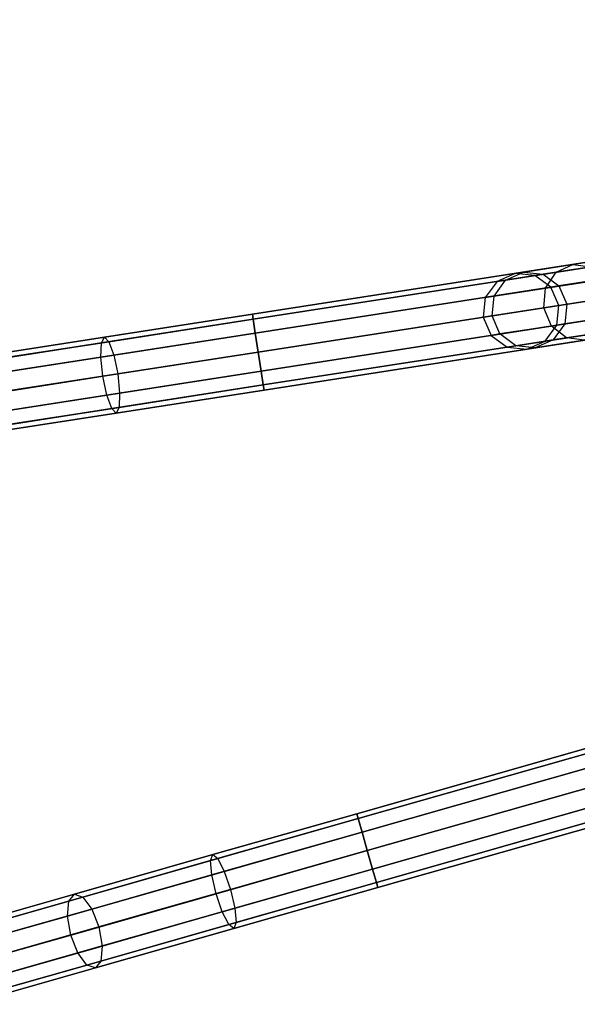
# Model space of a CAD drawing. Extents: x -129 to 129, y -127 to 130.
# Tile 12 of 188: x -113 to -98, y -32 to -7. Entities that reach past the tile are written whole.
import ezdxf

# ---------------------------------------------------------------- set-up
doc = ezdxf.new("R2010")
doc.units = 0
doc.header["$LTSCALE"] = 25.4
doc.layers.get('0').update_dxf_attribs({"linetype": 'CONTINUOUS'})

# ---------------------------------------------------------------- blocks, each defined once
blk = doc.blocks.new('NOME_B_PM2_STL')
at = {"color": 0}
for p, q in [((72.791, -7.898, 524.578), (23.383, -15.567, 524.578)), ((72.791, -7.898, 524.578), (23.383, -15.567, 524.578)), ((23.383, -15.567, 344.578), (72.791, -7.898, 344.578)), ((23.383, -15.567, 344.578), (72.791, -7.898, 344.578)), ((72.811, -8.03, 525.078), (23.403, -15.7, 525.078)), ((72.811, -8.03, 525.078), (23.403, -15.7, 525.078)), ((72.811, -8.03, 524.078), (23.403, -15.7, 524.078)), ((72.811, -8.03, 524.078), (23.403, -15.7, 524.078)), ((23.403, -15.7, 344.078), (72.811, -8.03, 344.078)), ((23.403, -15.7, 344.078), (72.811, -8.03, 344.078)), ((23.403, -15.7, 345.078), (72.811, -8.03, 345.078)), ((23.403, -15.7, 345.078), (72.811, -8.03, 345.078)), ((72.868, -8.392, 525.444), (23.459, -16.061, 525.444)), ((72.868, -8.392, 525.444), (23.459, -16.061, 525.444)), ((72.868, -8.392, 523.712), (23.459, -16.061, 523.712)), ((72.868, -8.392, 523.712), (23.459, -16.061, 523.712)), ((23.459, -16.061, 343.712), (72.868, -8.392, 343.712)), ((23.459, -16.061, 343.712), (72.868, -8.392, 343.712)), ((23.459, -16.061, 345.444), (72.868, -8.392, 345.444)), ((23.459, -16.061, 345.444), (72.868, -8.392, 345.444)), ((72.944, -8.886, 523.578), (23.536, -16.556, 523.578)), ((72.944, -8.886, 525.578), (23.536, -16.556, 525.578)), ((72.944, -8.886, 525.578), (23.536, -16.556, 525.578)), ((72.944, -8.886, 523.578), (23.536, -16.556, 523.578)), ((23.536, -16.556, 345.578), (72.944, -8.886, 345.578)), ((23.536, -16.556, 343.578), (72.944, -8.886, 343.578)), ((23.536, -16.556, 343.578), (72.944, -8.886, 343.578)), ((23.536, -16.556, 345.578), (72.944, -8.886, 345.578)), ((73.021, -9.38, 523.712), (23.613, -17.05, 523.712)), ((73.021, -9.38, 523.712), (23.613, -17.05, 523.712)), ((73.021, -9.38, 525.444), (23.613, -17.05, 525.444)), ((73.021, -9.38, 525.444), (23.613, -17.05, 525.444)), ((23.613, -17.05, 345.444), (73.021, -9.38, 345.444)), ((23.613, -17.05, 345.444), (73.021, -9.38, 345.444)), ((23.613, -17.05, 343.712), (73.021, -9.38, 343.712)), ((23.613, -17.05, 343.712), (73.021, -9.38, 343.712)), ((73.077, -9.742, 524.078), (23.669, -17.411, 524.078)), ((73.077, -9.742, 524.078), (23.669, -17.411, 524.078)), ((73.077, -9.742, 525.078), (23.669, -17.411, 525.078)), ((73.077, -9.742, 525.078), (23.669, -17.411, 525.078)), ((23.669, -17.411, 345.078), (73.077, -9.742, 345.078)), ((23.669, -17.411, 345.078), (73.077, -9.742, 345.078)), ((23.669, -17.411, 344.078), (73.077, -9.742, 344.078)), ((23.669, -17.411, 344.078), (73.077, -9.742, 344.078)), ((73.098, -9.874, 524.578), (23.689, -17.544, 524.578)), ((73.098, -9.874, 524.578), (23.689, -17.544, 524.578)), ((23.689, -17.544, 344.578), (73.098, -9.874, 344.578)), ((23.689, -17.544, 344.578), (73.098, -9.874, 344.578)), ((30.232, -14.504, 306.183), (48.198, -11.715, 46.183)), ((30.232, -14.504, 306.183), (48.198, -11.715, 46.183)), ((30.745, -14.56, 306.218), (48.711, -11.771, 46.218)), ((30.745, -14.56, 306.218), (48.711, -11.771, 46.218)), ((29.76, -14.713, 306.148), (47.725, -11.924, 46.148)), ((29.76, -14.713, 306.148), (47.725, -11.924, 46.148)), ((31.162, -14.866, 306.243), (49.128, -12.077, 46.243)), ((31.162, -14.866, 306.243), (49.128, -12.077, 46.243)), ((29.455, -15.131, 306.122), (47.421, -12.342, 46.122)), ((29.455, -15.131, 306.122), (47.421, -12.342, 46.122)), ((31.371, -15.339, 306.253), (49.337, -12.551, 46.252)), ((31.371, -15.339, 306.253), (49.337, -12.551, 46.252)), ((29.4, -15.645, 306.113), (47.365, -12.857, 46.113)), ((29.4, -15.645, 306.113), (47.365, -12.857, 46.113)), ((31.316, -15.854, 306.243), (49.282, -13.065, 46.243)), ((31.316, -15.854, 306.243), (49.282, -13.065, 46.243)), ((29.608, -16.119, 306.122), (47.574, -13.33, 46.122)), ((29.608, -16.119, 306.122), (47.574, -13.33, 46.122)), ((31.011, -16.272, 306.218), (48.977, -13.483, 46.218)), ((31.011, -16.272, 306.218), (48.977, -13.483, 46.218)), ((30.025, -16.425, 306.148), (47.991, -13.636, 46.148)), ((30.025, -16.425, 306.148), (47.991, -13.636, 46.148)), ((30.539, -16.48, 306.183), (48.505, -13.692, 46.183)), ((30.539, -16.48, 306.183), (48.505, -13.692, 46.183)), ((34.016, -13.917, 319.414), (31.736, -14.271, 315.347)), ((34.016, -13.917, 319.414), (31.736, -14.271, 315.347)), ((31.736, -14.271, 315.347), (30.451, -14.47, 310.854)), ((31.736, -14.271, 315.347), (30.451, -14.47, 310.854)), ((32.212, -14.332, 315.152), (30.959, -14.527, 310.772)), ((32.212, -14.332, 315.152), (30.959, -14.527, 310.772)), ((33.639, -14.111, 319.71), (31.301, -14.474, 315.541)), ((33.639, -14.111, 319.71), (31.301, -14.474, 315.541)), ((31.301, -14.474, 315.541), (31.736, -14.271, 315.347)), ((31.301, -14.474, 315.541), (31.736, -14.271, 315.347)), ((31.736, -14.271, 315.347), (32.212, -14.332, 315.152)), ((31.736, -14.271, 315.347), (32.212, -14.332, 315.152)), ((30.232, -14.504, 306.183), (29.76, -14.713, 306.148)), ((30.232, -14.504, 306.183), (29.76, -14.713, 306.148)), ((29.984, -14.678, 310.936), (30.451, -14.47, 310.854)), ((29.984, -14.678, 310.936), (30.451, -14.47, 310.854)), ((31.301, -14.474, 315.541), (29.984, -14.678, 310.936)), ((31.301, -14.474, 315.541), (29.984, -14.678, 310.936)), ((30.451, -14.47, 310.854), (30.232, -14.504, 306.183)), ((30.451, -14.47, 310.854), (30.232, -14.504, 306.183)), ((30.745, -14.56, 306.218), (30.232, -14.504, 306.183)), ((30.745, -14.56, 306.218), (30.232, -14.504, 306.183)), ((30.451, -14.47, 310.854), (30.959, -14.527, 310.772)), ((30.451, -14.47, 310.854), (30.959, -14.527, 310.772)), ((30.959, -14.527, 310.772), (30.745, -14.56, 306.218)), ((30.959, -14.527, 310.772), (30.745, -14.56, 306.218)), ((31.162, -14.866, 306.243), (30.745, -14.56, 306.218)), ((31.162, -14.866, 306.243), (30.745, -14.56, 306.218)), ((30.959, -14.527, 310.772), (31.372, -14.833, 310.712)), ((30.959, -14.527, 310.772), (31.372, -14.833, 310.712)), ((31.024, -14.887, 315.683), (31.301, -14.474, 315.541)), ((31.024, -14.887, 315.683), (31.301, -14.474, 315.541)), ((33.403, -14.518, 319.927), (31.024, -14.887, 315.683)), ((33.403, -14.518, 319.927), (31.024, -14.887, 315.683)), ((29.76, -14.713, 306.148), (29.455, -15.131, 306.122)), ((29.76, -14.713, 306.148), (29.455, -15.131, 306.122)), ((29.683, -15.095, 310.996), (29.984, -14.678, 310.936)), ((29.683, -15.095, 310.996), (29.984, -14.678, 310.936)), ((29.984, -14.678, 310.936), (29.76, -14.713, 306.148)), ((29.984, -14.678, 310.936), (29.76, -14.713, 306.148)), ((31.372, -14.833, 310.712), (31.162, -14.866, 306.243)), ((31.372, -14.833, 310.712), (31.162, -14.866, 306.243)), ((31.371, -15.339, 306.253), (31.162, -14.866, 306.243)), ((31.371, -15.339, 306.253), (31.162, -14.866, 306.243)), ((32.601, -14.642, 315.01), (31.372, -14.833, 310.712)), ((32.601, -14.642, 315.01), (31.372, -14.833, 310.712)), ((31.372, -14.833, 310.712), (31.579, -15.307, 310.69)), ((31.372, -14.833, 310.712), (31.579, -15.307, 310.69)), ((74.196, -14.891, 524.578), (26.105, -28.575, 524.578)), ((74.196, -14.891, 524.578), (26.105, -28.575, 524.578)), ((26.105, -28.575, 344.578), (74.196, -14.891, 344.578)), ((26.105, -28.575, 344.578), (74.196, -14.891, 344.578)), ((74.233, -15.02, 525.078), (26.142, -28.703, 525.078)), ((74.233, -15.02, 525.078), (26.142, -28.703, 525.078)), ((74.233, -15.02, 524.078), (26.142, -28.703, 524.078)), ((74.233, -15.02, 524.078), (26.142, -28.703, 524.078)), ((26.142, -28.703, 344.078), (74.233, -15.02, 344.078)), ((26.142, -28.703, 344.078), (74.233, -15.02, 344.078)), ((26.142, -28.703, 345.078), (74.233, -15.02, 345.078)), ((26.142, -28.703, 345.078), (74.233, -15.02, 345.078)), ((29.683, -15.095, 310.996), (29.455, -15.131, 306.122)), ((29.683, -15.095, 310.996), (29.455, -15.131, 306.122)), ((29.629, -15.61, 311.018), (29.683, -15.095, 310.996)), ((29.629, -15.61, 311.018), (29.683, -15.095, 310.996)), ((31.024, -14.887, 315.683), (29.683, -15.095, 310.996)), ((31.024, -14.887, 315.683), (29.683, -15.095, 310.996)), ((30.979, -15.4, 315.735), (31.024, -14.887, 315.683)), ((30.979, -15.4, 315.735), (31.024, -14.887, 315.683)), ((33.373, -15.029, 320.006), (30.979, -15.4, 315.735)), ((33.373, -15.029, 320.006), (30.979, -15.4, 315.735)), ((31.579, -15.307, 310.69), (32.8, -15.118, 314.958)), ((31.579, -15.307, 310.69), (32.8, -15.118, 314.958)), ((74.333, -15.372, 525.444), (26.242, -29.056, 525.444)), ((74.333, -15.372, 525.444), (26.242, -29.056, 525.444)), ((74.333, -15.372, 523.712), (26.242, -29.056, 523.712)), ((74.333, -15.372, 523.712), (26.242, -29.056, 523.712)), ((26.242, -29.056, 343.712), (74.333, -15.372, 343.712)), ((26.242, -29.056, 343.712), (74.333, -15.372, 343.712)), ((26.242, -29.056, 345.444), (74.333, -15.372, 345.444)), ((26.242, -29.056, 345.444), (74.333, -15.372, 345.444)), ((29.455, -15.131, 306.122), (29.4, -15.645, 306.113)), ((29.455, -15.131, 306.122), (29.4, -15.645, 306.113)), ((31.316, -15.854, 306.243), (31.371, -15.339, 306.253)), ((31.316, -15.854, 306.243), (31.371, -15.339, 306.253)), ((31.371, -15.339, 306.253), (31.579, -15.307, 310.69)), ((31.371, -15.339, 306.253), (31.579, -15.307, 310.69)), ((31.579, -15.307, 310.69), (31.525, -15.821, 310.712)), ((31.579, -15.307, 310.69), (31.525, -15.821, 310.712)), ((23.383, -15.567, 524.578), (19.527, -16.166, 524.194)), ((23.383, -15.567, 524.578), (19.527, -16.166, 524.194)), ((19.527, -16.166, 344.962), (23.383, -15.567, 344.578)), ((19.527, -16.166, 344.962), (23.383, -15.567, 344.578)), ((23.383, -15.567, 524.578), (23.403, -15.7, 525.078)), ((23.403, -15.7, 524.078), (23.383, -15.567, 524.578)), ((23.383, -15.567, 524.578), (23.403, -15.7, 525.078)), ((23.403, -15.7, 524.078), (23.383, -15.567, 524.578)), ((23.383, -15.567, 344.578), (23.403, -15.7, 344.078)), ((23.403, -15.7, 345.078), (23.383, -15.567, 344.578)), ((23.383, -15.567, 344.578), (23.403, -15.7, 344.078)), ((23.403, -15.7, 345.078), (23.383, -15.567, 344.578)), ((29.629, -15.61, 311.018), (29.4, -15.645, 306.113)), ((29.629, -15.61, 311.018), (29.4, -15.645, 306.113)), ((30.979, -15.4, 315.735), (29.629, -15.61, 311.018)), ((30.979, -15.4, 315.735), (29.629, -15.61, 311.018)), ((29.837, -16.083, 310.996), (29.629, -15.61, 311.018)), ((29.837, -16.083, 310.996), (29.629, -15.61, 311.018)), ((31.177, -15.875, 315.683), (30.979, -15.4, 315.735)), ((31.177, -15.875, 315.683), (30.979, -15.4, 315.735)), ((33.557, -15.506, 319.927), (31.177, -15.875, 315.683)), ((33.557, -15.506, 319.927), (31.177, -15.875, 315.683)), ((32.754, -15.631, 315.01), (31.525, -15.821, 310.712)), ((32.754, -15.631, 315.01), (31.525, -15.821, 310.712)), ((23.403, -15.7, 525.078), (19.451, -16.313, 524.684)), ((23.403, -15.7, 525.078), (19.451, -16.313, 524.684)), ((19.451, -16.313, 344.472), (23.403, -15.7, 344.078)), ((19.451, -16.313, 344.472), (23.403, -15.7, 344.078)), ((23.403, -15.7, 524.078), (19.644, -16.283, 523.703)), ((23.403, -15.7, 524.078), (19.644, -16.283, 523.703)), ((19.644, -16.283, 345.453), (23.403, -15.7, 345.078)), ((19.644, -16.283, 345.453), (23.403, -15.7, 345.078)), ((23.403, -15.7, 525.078), (23.459, -16.061, 525.444)), ((23.459, -16.061, 523.712), (23.403, -15.7, 524.078)), ((23.403, -15.7, 525.078), (23.459, -16.061, 525.444)), ((23.459, -16.061, 523.712), (23.403, -15.7, 524.078)), ((23.403, -15.7, 344.078), (23.459, -16.061, 343.712)), ((23.459, -16.061, 345.444), (23.403, -15.7, 345.078)), ((23.403, -15.7, 344.078), (23.459, -16.061, 343.712)), ((23.459, -16.061, 345.444), (23.403, -15.7, 345.078)), ((74.47, -15.853, 523.578), (26.379, -29.536, 523.578)), ((74.47, -15.853, 525.578), (26.379, -29.536, 525.578)), ((74.47, -15.853, 525.578), (26.379, -29.536, 525.578)), ((74.47, -15.853, 523.578), (26.379, -29.536, 523.578)), ((26.379, -29.536, 345.578), (74.47, -15.853, 345.578)), ((26.379, -29.536, 343.578), (74.47, -15.853, 343.578)), ((26.379, -29.536, 343.578), (74.47, -15.853, 343.578)), ((26.379, -29.536, 345.578), (74.47, -15.853, 345.578)), ((29.4, -15.645, 306.113), (29.608, -16.119, 306.122)), ((29.4, -15.645, 306.113), (29.608, -16.119, 306.122)), ((31.177, -15.875, 315.683), (29.837, -16.083, 310.996)), ((31.177, -15.875, 315.683), (29.837, -16.083, 310.996)), ((31.011, -16.272, 306.218), (31.316, -15.854, 306.243)), ((31.011, -16.272, 306.218), (31.316, -15.854, 306.243)), ((31.567, -16.185, 315.541), (31.177, -15.875, 315.683)), ((31.567, -16.185, 315.541), (31.177, -15.875, 315.683)), ((31.525, -15.821, 310.712), (31.224, -16.238, 310.772)), ((31.525, -15.821, 310.712), (31.224, -16.238, 310.772)), ((31.525, -15.821, 310.712), (31.316, -15.854, 306.243)), ((31.525, -15.821, 310.712), (31.316, -15.854, 306.243)), ((33.904, -15.822, 319.71), (31.567, -16.185, 315.541)), ((33.904, -15.822, 319.71), (31.567, -16.185, 315.541)), ((23.459, -16.061, 525.444), (19.437, -16.686, 525.043)), ((23.459, -16.061, 525.444), (19.437, -16.686, 525.043)), ((19.437, -16.686, 344.113), (23.459, -16.061, 343.712)), ((19.437, -16.686, 344.113), (23.459, -16.061, 343.712)), ((23.459, -16.061, 523.712), (19.771, -16.634, 523.344)), ((23.459, -16.061, 523.712), (19.771, -16.634, 523.344)), ((19.771, -16.634, 345.812), (23.459, -16.061, 345.444)), ((19.771, -16.634, 345.812), (23.459, -16.061, 345.444)), ((23.459, -16.061, 525.444), (23.536, -16.556, 525.578)), ((23.536, -16.556, 523.578), (23.459, -16.061, 523.712)), ((23.459, -16.061, 525.444), (23.536, -16.556, 525.578)), ((23.536, -16.556, 523.578), (23.459, -16.061, 523.712)), ((23.459, -16.061, 343.712), (23.536, -16.556, 343.578)), ((23.536, -16.556, 345.578), (23.459, -16.061, 345.444)), ((23.459, -16.061, 343.712), (23.536, -16.556, 343.578)), ((23.536, -16.556, 345.578), (23.459, -16.061, 345.444)), ((29.837, -16.083, 310.996), (29.608, -16.119, 306.122)), ((29.837, -16.083, 310.996), (29.608, -16.119, 306.122)), ((29.608, -16.119, 306.122), (30.025, -16.425, 306.148)), ((29.608, -16.119, 306.122), (30.025, -16.425, 306.148)), ((30.25, -16.39, 310.936), (29.837, -16.083, 310.996)), ((30.25, -16.39, 310.936), (29.837, -16.083, 310.996)), ((32.477, -16.044, 315.152), (31.224, -16.238, 310.772)), ((32.477, -16.044, 315.152), (31.224, -16.238, 310.772)), ((19.451, -16.313, 524.684), (15.651, -16.903, 523.517)), ((19.451, -16.313, 524.684), (15.651, -16.903, 523.517)), ((15.651, -16.903, 345.638), (19.451, -16.313, 344.472)), ((15.651, -16.903, 345.638), (19.451, -16.313, 344.472)), ((19.527, -16.166, 524.194), (15.819, -16.741, 523.055)), ((19.527, -16.166, 524.194), (15.819, -16.741, 523.055)), ((15.819, -16.741, 346.1), (19.527, -16.166, 344.962)), ((15.819, -16.741, 346.1), (19.527, -16.166, 344.962)), ((19.644, -16.283, 523.703), (16.029, -16.844, 522.594)), ((19.644, -16.283, 523.703), (16.029, -16.844, 522.594)), ((16.029, -16.844, 346.562), (19.644, -16.283, 345.453)), ((16.029, -16.844, 346.562), (19.644, -16.283, 345.453)), ((19.437, -16.686, 525.043), (19.451, -16.313, 524.684)), ((19.437, -16.686, 525.043), (19.451, -16.313, 524.684)), ((19.437, -16.686, 344.113), (19.451, -16.313, 344.472)), ((19.437, -16.686, 344.113), (19.451, -16.313, 344.472)), ((19.451, -16.313, 524.684), (19.527, -16.166, 524.194)), ((19.451, -16.313, 524.684), (19.527, -16.166, 524.194)), ((19.451, -16.313, 344.472), (19.527, -16.166, 344.962)), ((19.451, -16.313, 344.472), (19.527, -16.166, 344.962)), ((19.527, -16.166, 524.194), (19.644, -16.283, 523.703)), ((19.527, -16.166, 524.194), (19.644, -16.283, 523.703)), ((19.527, -16.166, 344.962), (19.644, -16.283, 345.453)), ((19.527, -16.166, 344.962), (19.644, -16.283, 345.453)), ((19.644, -16.283, 523.703), (19.771, -16.634, 523.344)), ((19.644, -16.283, 523.703), (19.771, -16.634, 523.344)), ((19.644, -16.283, 345.453), (19.771, -16.634, 345.812)), ((19.644, -16.283, 345.453), (19.771, -16.634, 345.812)), ((74.607, -16.334, 523.712), (26.516, -30.017, 523.712)), ((74.607, -16.334, 523.712), (26.516, -30.017, 523.712)), ((74.607, -16.334, 525.444), (26.516, -30.017, 525.444)), ((74.607, -16.334, 525.444), (26.516, -30.017, 525.444)), ((26.516, -30.017, 345.444), (74.607, -16.334, 345.444)), ((26.516, -30.017, 345.444), (74.607, -16.334, 345.444)), ((26.516, -30.017, 343.712), (74.607, -16.334, 343.712)), ((26.516, -30.017, 343.712), (74.607, -16.334, 343.712)), ((30.25, -16.39, 310.936), (30.025, -16.425, 306.148)), ((30.25, -16.39, 310.936), (30.025, -16.425, 306.148)), ((31.567, -16.185, 315.541), (30.25, -16.39, 310.936)), ((31.567, -16.185, 315.541), (30.25, -16.39, 310.936)), ((30.758, -16.447, 310.854), (30.25, -16.39, 310.936)), ((30.758, -16.447, 310.854), (30.25, -16.39, 310.936)), ((30.539, -16.48, 306.183), (31.011, -16.272, 306.218)), ((30.539, -16.48, 306.183), (31.011, -16.272, 306.218)), ((31.224, -16.238, 310.772), (30.758, -16.447, 310.854)), ((31.224, -16.238, 310.772), (30.758, -16.447, 310.854)), ((32.043, -16.247, 315.347), (30.758, -16.447, 310.854)), ((32.043, -16.247, 315.347), (30.758, -16.447, 310.854)), ((31.224, -16.238, 310.772), (31.011, -16.272, 306.218)), ((31.224, -16.238, 310.772), (31.011, -16.272, 306.218)), ((32.043, -16.247, 315.347), (31.567, -16.185, 315.541)), ((32.043, -16.247, 315.347), (31.567, -16.185, 315.541)), ((19.771, -16.634, 523.344), (16.224, -17.185, 522.255)), ((19.771, -16.634, 523.344), (16.224, -17.185, 522.255)), ((16.224, -17.185, 346.9), (19.771, -16.634, 345.812)), ((16.224, -17.185, 346.9), (19.771, -16.634, 345.812)), ((23.536, -16.556, 525.578), (19.488, -17.184, 525.174)), ((23.536, -16.556, 525.578), (19.488, -17.184, 525.174)), ((19.488, -17.184, 343.981), (23.536, -16.556, 343.578)), ((19.488, -17.184, 343.981), (23.536, -16.556, 343.578)), ((19.771, -16.634, 523.344), (19.873, -17.124, 523.213)), ((19.771, -16.634, 523.344), (19.873, -17.124, 523.213)), ((19.771, -16.634, 345.812), (19.873, -17.124, 345.943)), ((19.771, -16.634, 345.812), (19.873, -17.124, 345.943)), ((19.873, -17.124, 523.213), (23.536, -16.556, 523.578)), ((19.873, -17.124, 523.213), (23.536, -16.556, 523.578)), ((23.536, -16.556, 345.578), (19.873, -17.124, 345.943)), ((23.536, -16.556, 345.578), (19.873, -17.124, 345.943)), ((23.613, -17.05, 523.712), (23.536, -16.556, 523.578)), ((23.536, -16.556, 525.578), (23.613, -17.05, 525.444)), ((23.613, -17.05, 523.712), (23.536, -16.556, 523.578)), ((23.536, -16.556, 525.578), (23.613, -17.05, 525.444)), ((23.613, -17.05, 345.444), (23.536, -16.556, 345.578)), ((23.536, -16.556, 343.578), (23.613, -17.05, 343.712)), ((23.613, -17.05, 345.444), (23.536, -16.556, 345.578)), ((23.536, -16.556, 343.578), (23.613, -17.05, 343.712)), ((30.025, -16.425, 306.148), (30.539, -16.48, 306.183)), ((30.025, -16.425, 306.148), (30.539, -16.48, 306.183)), ((30.758, -16.447, 310.854), (30.539, -16.48, 306.183)), ((30.758, -16.447, 310.854), (30.539, -16.48, 306.183)), ((19.437, -16.686, 525.043), (15.569, -17.286, 523.856)), ((19.437, -16.686, 525.043), (15.569, -17.286, 523.856)), ((15.569, -17.286, 345.3), (19.437, -16.686, 344.113)), ((15.569, -17.286, 345.3), (19.437, -16.686, 344.113)), ((19.488, -17.184, 525.174), (19.437, -16.686, 525.043)), ((19.488, -17.184, 525.174), (19.437, -16.686, 525.043)), ((19.488, -17.184, 343.981), (19.437, -16.686, 344.113)), ((19.488, -17.184, 343.981), (19.437, -16.686, 344.113)), ((74.707, -16.686, 524.078), (26.616, -30.369, 524.078)), ((74.707, -16.686, 524.078), (26.616, -30.369, 524.078)), ((74.707, -16.686, 525.078), (26.616, -30.369, 525.078)), ((74.707, -16.686, 525.078), (26.616, -30.369, 525.078)), ((26.616, -30.369, 345.078), (74.707, -16.686, 345.078)), ((26.616, -30.369, 345.078), (74.707, -16.686, 345.078)), ((26.616, -30.369, 344.078), (74.707, -16.686, 344.078)), ((26.616, -30.369, 344.078), (74.707, -16.686, 344.078)), ((74.744, -16.815, 524.578), (26.652, -30.498, 524.578)), ((74.744, -16.815, 524.578), (26.652, -30.498, 524.578)), ((26.652, -30.498, 344.578), (74.744, -16.815, 344.578)), ((26.652, -30.498, 344.578), (74.744, -16.815, 344.578)), ((16.351, -17.671, 522.132), (19.873, -17.124, 523.213)), ((16.351, -17.671, 522.132), (19.873, -17.124, 523.213)), ((19.873, -17.124, 345.943), (16.351, -17.671, 347.024)), ((19.873, -17.124, 345.943), (16.351, -17.671, 347.024)), ((23.613, -17.05, 525.444), (19.59, -17.674, 525.043)), ((23.613, -17.05, 525.444), (19.59, -17.674, 525.043)), ((19.59, -17.674, 344.113), (23.613, -17.05, 343.712)), ((19.59, -17.674, 344.113), (23.613, -17.05, 343.712)), ((19.873, -17.124, 523.213), (19.924, -17.622, 523.344)), ((19.873, -17.124, 523.213), (19.924, -17.622, 523.344)), ((19.873, -17.124, 345.943), (19.924, -17.622, 345.812)), ((19.873, -17.124, 345.943), (19.924, -17.622, 345.812)), ((23.613, -17.05, 523.712), (19.924, -17.622, 523.344)), ((23.613, -17.05, 523.712), (19.924, -17.622, 523.344)), ((19.924, -17.622, 345.812), (23.613, -17.05, 345.444)), ((19.924, -17.622, 345.812), (23.613, -17.05, 345.444)), ((23.669, -17.411, 524.078), (23.613, -17.05, 523.712)), ((23.613, -17.05, 525.444), (23.669, -17.411, 525.078)), ((23.669, -17.411, 524.078), (23.613, -17.05, 523.712)), ((23.613, -17.05, 525.444), (23.669, -17.411, 525.078)), ((23.669, -17.411, 345.078), (23.613, -17.05, 345.444)), ((23.613, -17.05, 343.712), (23.669, -17.411, 344.078)), ((23.669, -17.411, 345.078), (23.613, -17.05, 345.444)), ((23.613, -17.05, 343.712), (23.669, -17.411, 344.078)), ((19.488, -17.184, 525.174), (15.595, -17.788, 523.979)), ((19.488, -17.184, 525.174), (15.595, -17.788, 523.979)), ((15.595, -17.788, 345.176), (19.488, -17.184, 343.981)), ((15.595, -17.788, 345.176), (19.488, -17.184, 343.981)), ((19.59, -17.674, 525.043), (19.488, -17.184, 525.174)), ((19.59, -17.674, 525.043), (19.488, -17.184, 525.174)), ((19.59, -17.674, 344.113), (19.488, -17.184, 343.981)), ((19.59, -17.674, 344.113), (19.488, -17.184, 343.981)), ((23.669, -17.411, 525.078), (19.717, -18.025, 524.684)), ((23.669, -17.411, 525.078), (19.717, -18.025, 524.684)), ((19.717, -18.025, 344.472), (23.669, -17.411, 344.078)), ((19.717, -18.025, 344.472), (23.669, -17.411, 344.078)), ((23.669, -17.411, 524.078), (19.91, -17.995, 523.703)), ((23.669, -17.411, 524.078), (19.91, -17.995, 523.703)), ((19.91, -17.995, 345.453), (23.669, -17.411, 345.078)), ((19.91, -17.995, 345.453), (23.669, -17.411, 345.078)), ((23.689, -17.544, 524.578), (23.669, -17.411, 524.078)), ((23.669, -17.411, 525.078), (23.689, -17.544, 524.578)), ((23.689, -17.544, 524.578), (23.669, -17.411, 524.078)), ((23.669, -17.411, 525.078), (23.689, -17.544, 524.578)), ((23.689, -17.544, 344.578), (23.669, -17.411, 345.078)), ((23.669, -17.411, 344.078), (23.689, -17.544, 344.578)), ((23.689, -17.544, 344.578), (23.669, -17.411, 345.078)), ((23.669, -17.411, 344.078), (23.689, -17.544, 344.578)), ((19.59, -17.674, 525.043), (15.722, -18.274, 523.856)), ((19.59, -17.674, 525.043), (15.722, -18.274, 523.856)), ((15.722, -18.274, 345.3), (19.59, -17.674, 344.113)), ((15.722, -18.274, 345.3), (19.59, -17.674, 344.113)), ((19.924, -17.622, 523.344), (16.377, -18.173, 522.255)), ((19.924, -17.622, 523.344), (16.377, -18.173, 522.255)), ((16.377, -18.173, 346.9), (19.924, -17.622, 345.812)), ((16.377, -18.173, 346.9), (19.924, -17.622, 345.812)), ((19.717, -18.025, 524.684), (19.59, -17.674, 525.043)), ((19.717, -18.025, 524.684), (19.59, -17.674, 525.043)), ((19.717, -18.025, 344.472), (19.59, -17.674, 344.113)), ((19.717, -18.025, 344.472), (19.59, -17.674, 344.113)), ((23.689, -17.544, 524.578), (19.834, -18.142, 524.194)), ((23.689, -17.544, 524.578), (19.834, -18.142, 524.194)), ((19.834, -18.142, 344.962), (23.689, -17.544, 344.578)), ((19.834, -18.142, 344.962), (23.689, -17.544, 344.578)), ((19.924, -17.622, 523.344), (19.91, -17.995, 523.703)), ((19.924, -17.622, 523.344), (19.91, -17.995, 523.703)), ((19.924, -17.622, 345.812), (19.91, -17.995, 345.453)), ((19.924, -17.622, 345.812), (19.91, -17.995, 345.453)), ((19.717, -18.025, 524.684), (15.917, -18.615, 523.517)), ((19.717, -18.025, 524.684), (15.917, -18.615, 523.517)), ((15.917, -18.615, 345.638), (19.717, -18.025, 344.472)), ((15.917, -18.615, 345.638), (19.717, -18.025, 344.472)), ((19.834, -18.142, 524.194), (16.126, -18.718, 523.055)), ((19.834, -18.142, 524.194), (16.126, -18.718, 523.055)), ((16.126, -18.718, 346.1), (19.834, -18.142, 344.962)), ((16.126, -18.718, 346.1), (19.834, -18.142, 344.962)), ((19.91, -17.995, 523.703), (16.295, -18.556, 522.594)), ((19.91, -17.995, 523.703), (16.295, -18.556, 522.594)), ((16.295, -18.556, 346.562), (19.91, -17.995, 345.453)), ((16.295, -18.556, 346.562), (19.91, -17.995, 345.453)), ((19.834, -18.142, 524.194), (19.717, -18.025, 524.684)), ((19.834, -18.142, 524.194), (19.717, -18.025, 524.684)), ((19.834, -18.142, 344.962), (19.717, -18.025, 344.472)), ((19.834, -18.142, 344.962), (19.717, -18.025, 344.472)), ((19.91, -17.995, 523.703), (19.834, -18.142, 524.194)), ((19.91, -17.995, 523.703), (19.834, -18.142, 524.194)), ((19.91, -17.995, 345.453), (19.834, -18.142, 344.962)), ((19.91, -17.995, 345.453), (19.834, -18.142, 344.962)), ((26.142, -28.703, 525.078), (22.295, -29.798, 524.684)), ((26.142, -28.703, 525.078), (22.295, -29.798, 524.684)), ((22.295, -29.798, 344.472), (26.142, -28.703, 344.078)), ((22.295, -29.798, 344.472), (26.142, -28.703, 344.078)), ((26.105, -28.575, 524.578), (22.352, -29.642, 524.194)), ((26.105, -28.575, 524.578), (22.352, -29.642, 524.194)), ((22.352, -29.642, 344.962), (26.105, -28.575, 344.578)), ((22.352, -29.642, 344.962), (26.105, -28.575, 344.578)), ((26.142, -28.703, 524.078), (22.483, -29.745, 523.703)), ((26.142, -28.703, 524.078), (22.483, -29.745, 523.703)), ((22.483, -29.745, 345.453), (26.142, -28.703, 345.078)), ((22.483, -29.745, 345.453), (26.142, -28.703, 345.078)), ((26.105, -28.575, 524.578), (26.142, -28.703, 525.078)), ((26.142, -28.703, 524.078), (26.105, -28.575, 524.578)), ((26.105, -28.575, 524.578), (26.142, -28.703, 525.078)), ((26.142, -28.703, 524.078), (26.105, -28.575, 524.578)), ((26.105, -28.575, 344.578), (26.142, -28.703, 344.078)), ((26.142, -28.703, 345.078), (26.105, -28.575, 344.578)), ((26.105, -28.575, 344.578), (26.142, -28.703, 344.078)), ((26.142, -28.703, 345.078), (26.105, -28.575, 344.578)), ((26.142, -28.703, 525.078), (26.242, -29.056, 525.444)), ((26.242, -29.056, 523.712), (26.142, -28.703, 524.078)), ((26.142, -28.703, 525.078), (26.242, -29.056, 525.444)), ((26.242, -29.056, 523.712), (26.142, -28.703, 524.078)), ((26.142, -28.703, 344.078), (26.242, -29.056, 343.712)), ((26.242, -29.056, 345.444), (26.142, -28.703, 345.078)), ((26.142, -28.703, 344.078), (26.242, -29.056, 343.712)), ((26.242, -29.056, 345.444), (26.142, -28.703, 345.078)), ((26.242, -29.056, 525.444), (22.327, -30.17, 525.043)), ((26.242, -29.056, 525.444), (22.327, -30.17, 525.043)), ((22.327, -30.17, 344.113), (26.242, -29.056, 343.712)), ((22.327, -30.17, 344.113), (26.242, -29.056, 343.712)), ((26.242, -29.056, 523.712), (22.652, -30.077, 523.344)), ((26.242, -29.056, 523.712), (22.652, -30.077, 523.344)), ((22.652, -30.077, 345.812), (26.242, -29.056, 345.444)), ((22.652, -30.077, 345.812), (26.242, -29.056, 345.444)), ((26.242, -29.056, 525.444), (26.379, -29.536, 525.578)), ((26.379, -29.536, 523.578), (26.242, -29.056, 523.712)), ((26.242, -29.056, 525.444), (26.379, -29.536, 525.578)), ((26.379, -29.536, 523.578), (26.242, -29.056, 523.712)), ((26.242, -29.056, 343.712), (26.379, -29.536, 343.578)), ((26.379, -29.536, 345.578), (26.242, -29.056, 345.444)), ((26.242, -29.056, 343.712), (26.379, -29.536, 343.578)), ((26.379, -29.536, 345.578), (26.242, -29.056, 345.444)), ((22.352, -29.642, 524.194), (18.744, -30.669, 523.055)), ((22.352, -29.642, 524.194), (18.744, -30.669, 523.055)), ((18.744, -30.669, 346.1), (22.352, -29.642, 344.962)), ((18.744, -30.669, 346.1), (22.352, -29.642, 344.962)), ((22.295, -29.798, 524.684), (22.352, -29.642, 524.194)), ((22.295, -29.798, 524.684), (22.352, -29.642, 524.194)), ((22.295, -29.798, 344.472), (22.352, -29.642, 344.962)), ((22.295, -29.798, 344.472), (22.352, -29.642, 344.962)), ((22.352, -29.642, 524.194), (22.483, -29.745, 523.703)), ((22.352, -29.642, 524.194), (22.483, -29.745, 523.703)), ((22.352, -29.642, 344.962), (22.483, -29.745, 345.453)), ((22.352, -29.642, 344.962), (22.483, -29.745, 345.453)), ((26.379, -29.536, 525.578), (22.438, -30.658, 525.174)), ((26.379, -29.536, 525.578), (22.438, -30.658, 525.174)), ((22.438, -30.658, 343.981), (26.379, -29.536, 343.578)), ((22.438, -30.658, 343.981), (26.379, -29.536, 343.578)), ((22.814, -30.551, 523.213), (26.379, -29.536, 523.578)), ((22.814, -30.551, 523.213), (26.379, -29.536, 523.578)), ((26.379, -29.536, 345.578), (22.814, -30.551, 345.943)), ((26.379, -29.536, 345.578), (22.814, -30.551, 345.943)), ((26.516, -30.017, 523.712), (26.379, -29.536, 523.578)), ((26.379, -29.536, 525.578), (26.516, -30.017, 525.444)), ((26.516, -30.017, 523.712), (26.379, -29.536, 523.578)), ((26.379, -29.536, 525.578), (26.516, -30.017, 525.444)), ((26.516, -30.017, 345.444), (26.379, -29.536, 345.578)), ((26.379, -29.536, 343.578), (26.516, -30.017, 343.712)), ((26.516, -30.017, 345.444), (26.379, -29.536, 345.578)), ((26.379, -29.536, 343.578), (26.516, -30.017, 343.712)), ((22.295, -29.798, 524.684), (18.596, -30.85, 523.517)), ((22.295, -29.798, 524.684), (18.596, -30.85, 523.517)), ((18.596, -30.85, 345.638), (22.295, -29.798, 344.472)), ((18.596, -30.85, 345.638), (22.295, -29.798, 344.472)), ((22.483, -29.745, 523.703), (18.964, -30.746, 522.594)), ((22.483, -29.745, 523.703), (18.964, -30.746, 522.594)), ((18.964, -30.746, 346.562), (22.483, -29.745, 345.453)), ((18.964, -30.746, 346.562), (22.483, -29.745, 345.453)), ((22.327, -30.17, 525.043), (22.295, -29.798, 524.684)), ((22.327, -30.17, 525.043), (22.295, -29.798, 524.684)), ((22.327, -30.17, 344.113), (22.295, -29.798, 344.472)), ((22.327, -30.17, 344.113), (22.295, -29.798, 344.472)), ((22.483, -29.745, 523.703), (22.652, -30.077, 523.344)), ((22.483, -29.745, 523.703), (22.652, -30.077, 523.344)), ((22.483, -29.745, 345.453), (22.652, -30.077, 345.812)), ((22.483, -29.745, 345.453), (22.652, -30.077, 345.812)), ((22.327, -30.17, 525.043), (18.562, -31.241, 523.856)), ((22.327, -30.17, 525.043), (18.562, -31.241, 523.856)), ((18.562, -31.241, 345.3), (22.327, -30.17, 344.113)), ((18.562, -31.241, 345.3), (22.327, -30.17, 344.113)), ((22.652, -30.077, 523.344), (19.199, -31.059, 522.255)), ((22.652, -30.077, 523.344), (19.199, -31.059, 522.255)), ((19.199, -31.059, 346.9), (22.652, -30.077, 345.812)), ((19.199, -31.059, 346.9), (22.652, -30.077, 345.812)), ((22.438, -30.658, 525.174), (22.327, -30.17, 525.043)), ((22.438, -30.658, 525.174), (22.327, -30.17, 525.043)), ((22.438, -30.658, 343.981), (22.327, -30.17, 344.113)), ((22.438, -30.658, 343.981), (22.327, -30.17, 344.113)), ((26.516, -30.017, 525.444), (22.6, -31.131, 525.043)), ((26.516, -30.017, 525.444), (22.6, -31.131, 525.043)), ((22.6, -31.131, 344.113), (26.516, -30.017, 343.712)), ((22.6, -31.131, 344.113), (26.516, -30.017, 343.712)), ((22.652, -30.077, 523.344), (22.814, -30.551, 523.213)), ((22.652, -30.077, 523.344), (22.814, -30.551, 523.213)), ((22.652, -30.077, 345.812), (22.814, -30.551, 345.943)), ((22.652, -30.077, 345.812), (22.814, -30.551, 345.943)), ((26.516, -30.017, 523.712), (22.925, -31.039, 523.344)), ((26.516, -30.017, 523.712), (22.925, -31.039, 523.344)), ((22.925, -31.039, 345.812), (26.516, -30.017, 345.444)), ((22.925, -31.039, 345.812), (26.516, -30.017, 345.444)), ((26.616, -30.369, 524.078), (26.516, -30.017, 523.712)), ((26.516, -30.017, 525.444), (26.616, -30.369, 525.078)), ((26.616, -30.369, 524.078), (26.516, -30.017, 523.712)), ((26.516, -30.017, 525.444), (26.616, -30.369, 525.078)), ((26.616, -30.369, 345.078), (26.516, -30.017, 345.444)), ((26.516, -30.017, 343.712), (26.616, -30.369, 344.078)), ((26.616, -30.369, 345.078), (26.516, -30.017, 345.444)), ((26.516, -30.017, 343.712), (26.616, -30.369, 344.078)), ((26.616, -30.369, 525.078), (22.769, -31.464, 524.684)), ((26.616, -30.369, 525.078), (22.769, -31.464, 524.684)), ((22.769, -31.464, 344.472), (26.616, -30.369, 344.078)), ((22.769, -31.464, 344.472), (26.616, -30.369, 344.078)), ((26.652, -30.498, 524.578), (22.9, -31.566, 524.194)), ((26.652, -30.498, 524.578), (22.9, -31.566, 524.194)), ((22.9, -31.566, 344.962), (26.652, -30.498, 344.578)), ((22.9, -31.566, 344.962), (26.652, -30.498, 344.578)), ((26.616, -30.369, 524.078), (22.957, -31.41, 523.703)), ((26.616, -30.369, 524.078), (22.957, -31.41, 523.703)), ((22.957, -31.41, 345.453), (26.616, -30.369, 345.078)), ((22.957, -31.41, 345.453), (26.616, -30.369, 345.078)), ((26.652, -30.498, 524.578), (26.616, -30.369, 524.078)), ((26.616, -30.369, 525.078), (26.652, -30.498, 524.578)), ((26.652, -30.498, 524.578), (26.616, -30.369, 524.078)), ((26.616, -30.369, 525.078), (26.652, -30.498, 524.578)), ((26.652, -30.498, 344.578), (26.616, -30.369, 345.078)), ((26.616, -30.369, 344.078), (26.652, -30.498, 344.578)), ((26.652, -30.498, 344.578), (26.616, -30.369, 345.078)), ((26.616, -30.369, 344.078), (26.652, -30.498, 344.578)), ((18.744, -30.669, 523.055), (15.418, -31.615, 521.207)), ((18.744, -30.669, 523.055), (15.418, -31.615, 521.207)), ((15.418, -31.615, 347.948), (18.744, -30.669, 346.1)), ((15.418, -31.615, 347.948), (18.744, -30.669, 346.1)), ((18.964, -30.746, 522.594), (15.722, -31.668, 520.792)), ((18.964, -30.746, 522.594), (15.722, -31.668, 520.792)), ((15.722, -31.668, 348.364), (18.964, -30.746, 346.562)), ((15.722, -31.668, 348.364), (18.964, -30.746, 346.562)), ((18.596, -30.85, 523.517), (18.744, -30.669, 523.055)), ((18.596, -30.85, 523.517), (18.744, -30.669, 523.055)), ((18.596, -30.85, 345.638), (18.744, -30.669, 346.1)), ((18.596, -30.85, 345.638), (18.744, -30.669, 346.1)), ((22.438, -30.658, 525.174), (18.649, -31.736, 523.979)), ((22.438, -30.658, 525.174), (18.649, -31.736, 523.979)), ((18.649, -31.736, 345.176), (22.438, -30.658, 343.981)), ((18.649, -31.736, 345.176), (22.438, -30.658, 343.981)), ((18.744, -30.669, 523.055), (18.964, -30.746, 522.594)), ((18.744, -30.669, 523.055), (18.964, -30.746, 522.594)), ((18.744, -30.669, 346.1), (18.964, -30.746, 346.562)), ((18.744, -30.669, 346.1), (18.964, -30.746, 346.562)), ((18.964, -30.746, 522.594), (19.199, -31.059, 522.255)), ((18.964, -30.746, 522.594), (19.199, -31.059, 522.255)), ((18.964, -30.746, 346.562), (19.199, -31.059, 346.9)), ((18.964, -30.746, 346.562), (19.199, -31.059, 346.9)), ((19.385, -31.526, 522.132), (22.814, -30.551, 523.213)), ((19.385, -31.526, 522.132), (22.814, -30.551, 523.213)), ((22.814, -30.551, 345.943), (19.385, -31.526, 347.024)), ((22.814, -30.551, 345.943), (19.385, -31.526, 347.024)), ((22.6, -31.131, 525.043), (22.438, -30.658, 525.174)), ((22.6, -31.131, 525.043), (22.438, -30.658, 525.174)), ((22.6, -31.131, 344.113), (22.438, -30.658, 343.981)), ((22.6, -31.131, 344.113), (22.438, -30.658, 343.981)), ((22.814, -30.551, 523.213), (22.925, -31.039, 523.344)), ((22.814, -30.551, 523.213), (22.925, -31.039, 523.344)), ((22.814, -30.551, 345.943), (22.925, -31.039, 345.812)), ((22.814, -30.551, 345.943), (22.925, -31.039, 345.812)), ((18.596, -30.85, 523.517), (15.187, -31.82, 521.623)), ((18.596, -30.85, 523.517), (15.187, -31.82, 521.623)), ((15.187, -31.82, 347.533), (18.596, -30.85, 345.638)), ((15.187, -31.82, 347.533), (18.596, -30.85, 345.638)), ((18.562, -31.241, 523.856), (18.596, -30.85, 523.517)), ((18.562, -31.241, 523.856), (18.596, -30.85, 523.517)), ((18.562, -31.241, 345.3), (18.596, -30.85, 345.638)), ((18.562, -31.241, 345.3), (18.596, -30.85, 345.638)), ((18.562, -31.241, 523.856), (15.092, -32.228, 521.927)), ((18.562, -31.241, 523.856), (15.092, -32.228, 521.927)), ((15.092, -32.228, 347.228), (18.562, -31.241, 345.3)), ((15.092, -32.228, 347.228), (18.562, -31.241, 345.3)), ((19.199, -31.059, 522.255), (16.018, -31.965, 520.487)), ((19.199, -31.059, 522.255), (16.018, -31.965, 520.487)), ((16.018, -31.965, 348.669), (19.199, -31.059, 346.9)), ((16.018, -31.965, 348.669), (19.199, -31.059, 346.9)), ((18.649, -31.736, 523.979), (18.562, -31.241, 523.856)), ((18.649, -31.736, 523.979), (18.562, -31.241, 523.856)), ((18.649, -31.736, 345.176), (18.562, -31.241, 345.3)), ((18.649, -31.736, 345.176), (18.562, -31.241, 345.3)), ((22.6, -31.131, 525.043), (18.835, -32.203, 523.856)), ((22.6, -31.131, 525.043), (18.835, -32.203, 523.856)), ((18.835, -32.203, 345.3), (22.6, -31.131, 344.113)), ((18.835, -32.203, 345.3), (22.6, -31.131, 344.113)), ((19.199, -31.059, 522.255), (19.385, -31.526, 522.132)), ((19.199, -31.059, 522.255), (19.385, -31.526, 522.132)), ((19.199, -31.059, 346.9), (19.385, -31.526, 347.024)), ((19.199, -31.059, 346.9), (19.385, -31.526, 347.024)), ((22.925, -31.039, 523.344), (19.473, -32.021, 522.255)), ((22.925, -31.039, 523.344), (19.473, -32.021, 522.255)), ((19.473, -32.021, 346.9), (22.925, -31.039, 345.812)), ((19.473, -32.021, 346.9), (22.925, -31.039, 345.812)), ((22.769, -31.464, 524.684), (22.6, -31.131, 525.043)), ((22.769, -31.464, 524.684), (22.6, -31.131, 525.043)), ((22.769, -31.464, 344.472), (22.6, -31.131, 344.113)), ((22.769, -31.464, 344.472), (22.6, -31.131, 344.113)), ((22.925, -31.039, 523.344), (22.957, -31.41, 523.703)), ((22.925, -31.039, 523.344), (22.957, -31.41, 523.703)), ((22.925, -31.039, 345.812), (22.957, -31.41, 345.453)), ((22.925, -31.039, 345.812), (22.957, -31.41, 345.453)), ((16.226, -32.425, 520.376), (19.385, -31.526, 522.132)), ((16.226, -32.425, 520.376), (19.385, -31.526, 522.132)), ((19.385, -31.526, 347.024), (16.226, -32.425, 348.78)), ((19.385, -31.526, 347.024), (16.226, -32.425, 348.78)), ((22.769, -31.464, 524.684), (19.07, -32.516, 523.517)), ((22.769, -31.464, 524.684), (19.07, -32.516, 523.517)), ((19.07, -32.516, 345.638), (22.769, -31.464, 344.472)), ((19.07, -32.516, 345.638), (22.769, -31.464, 344.472)), ((19.385, -31.526, 522.132), (19.473, -32.021, 522.255)), ((19.385, -31.526, 522.132), (19.473, -32.021, 522.255)), ((19.385, -31.526, 347.024), (19.473, -32.021, 346.9)), ((19.385, -31.526, 347.024), (19.473, -32.021, 346.9)), ((22.957, -31.41, 523.703), (19.438, -32.412, 522.594)), ((22.957, -31.41, 523.703), (19.438, -32.412, 522.594)), ((19.438, -32.412, 346.562), (22.957, -31.41, 345.453)), ((19.438, -32.412, 346.562), (22.957, -31.41, 345.453)), ((22.9, -31.566, 524.194), (22.769, -31.464, 524.684)), ((22.9, -31.566, 524.194), (22.769, -31.464, 524.684)), ((22.9, -31.566, 344.962), (22.769, -31.464, 344.472)), ((22.9, -31.566, 344.962), (22.769, -31.464, 344.472)), ((22.957, -31.41, 523.703), (22.9, -31.566, 524.194)), ((22.957, -31.41, 523.703), (22.9, -31.566, 524.194)), ((22.957, -31.41, 345.453), (22.9, -31.566, 344.962)), ((22.957, -31.41, 345.453), (22.9, -31.566, 344.962)), ((18.649, -31.736, 523.979), (15.157, -32.729, 522.039)), ((18.649, -31.736, 523.979), (15.157, -32.729, 522.039)), ((15.157, -32.729, 347.117), (18.649, -31.736, 345.176)), ((15.157, -32.729, 347.117), (18.649, -31.736, 345.176)), ((18.835, -32.203, 523.856), (18.649, -31.736, 523.979)), ((18.835, -32.203, 523.856), (18.649, -31.736, 523.979)), ((18.835, -32.203, 345.3), (18.649, -31.736, 345.176)), ((18.835, -32.203, 345.3), (18.649, -31.736, 345.176)), ((22.9, -31.566, 524.194), (19.291, -32.593, 523.055)), ((22.9, -31.566, 524.194), (19.291, -32.593, 523.055)), ((19.291, -32.593, 346.1), (22.9, -31.566, 344.962)), ((19.291, -32.593, 346.1), (22.9, -31.566, 344.962)), ((19.473, -32.021, 522.255), (16.291, -32.926, 520.487)), ((19.473, -32.021, 522.255), (16.291, -32.926, 520.487)), ((16.291, -32.926, 348.669), (19.473, -32.021, 346.9)), ((16.291, -32.926, 348.669), (19.473, -32.021, 346.9)), ((19.473, -32.021, 522.255), (19.438, -32.412, 522.594)), ((19.473, -32.021, 522.255), (19.438, -32.412, 522.594)), ((19.473, -32.021, 346.9), (19.438, -32.412, 346.562)), ((19.473, -32.021, 346.9), (19.438, -32.412, 346.562)), ((18.835, -32.203, 523.856), (15.366, -33.19, 521.927)), ((18.835, -32.203, 523.856), (15.366, -33.19, 521.927)), ((15.366, -33.19, 347.228), (18.835, -32.203, 345.3)), ((15.366, -33.19, 347.228), (18.835, -32.203, 345.3)), ((19.07, -32.516, 523.517), (18.835, -32.203, 523.856)), ((19.07, -32.516, 523.517), (18.835, -32.203, 523.856)), ((19.07, -32.516, 345.638), (18.835, -32.203, 345.3)), ((19.07, -32.516, 345.638), (18.835, -32.203, 345.3)), ((19.07, -32.516, 523.517), (15.661, -33.486, 521.623)), ((19.07, -32.516, 523.517), (15.661, -33.486, 521.623)), ((15.661, -33.486, 347.533), (19.07, -32.516, 345.638)), ((15.661, -33.486, 347.533), (19.07, -32.516, 345.638)), ((19.438, -32.412, 522.594), (16.196, -33.334, 520.792)), ((19.438, -32.412, 522.594), (16.196, -33.334, 520.792)), ((16.196, -33.334, 348.364), (19.438, -32.412, 346.562)), ((16.196, -33.334, 348.364), (19.438, -32.412, 346.562)), ((19.291, -32.593, 523.055), (19.07, -32.516, 523.517)), ((19.291, -32.593, 523.055), (19.07, -32.516, 523.517)), ((19.291, -32.593, 346.1), (19.07, -32.516, 345.638)), ((19.291, -32.593, 346.1), (19.07, -32.516, 345.638)), ((19.438, -32.412, 522.594), (19.291, -32.593, 523.055)), ((19.438, -32.412, 522.594), (19.291, -32.593, 523.055)), ((19.438, -32.412, 346.562), (19.291, -32.593, 346.1)), ((19.438, -32.412, 346.562), (19.291, -32.593, 346.1)), ((19.291, -32.593, 523.055), (15.965, -33.539, 521.207)), ((19.291, -32.593, 523.055), (15.965, -33.539, 521.207)), ((15.965, -33.539, 347.948), (19.291, -32.593, 346.1)), ((15.965, -33.539, 347.948), (19.291, -32.593, 346.1))]:
    blk.add_line(p, q, dxfattribs=at)

msp = doc.modelspace()

# ---------------------------------------------------------------- block references
at = {"color": 253}
msp.add_blockref('NOME_B_PM2_STL', (-130.189, 1.234, -1724.862), dxfattribs=at)

doc.saveas('drawing.dxf')
